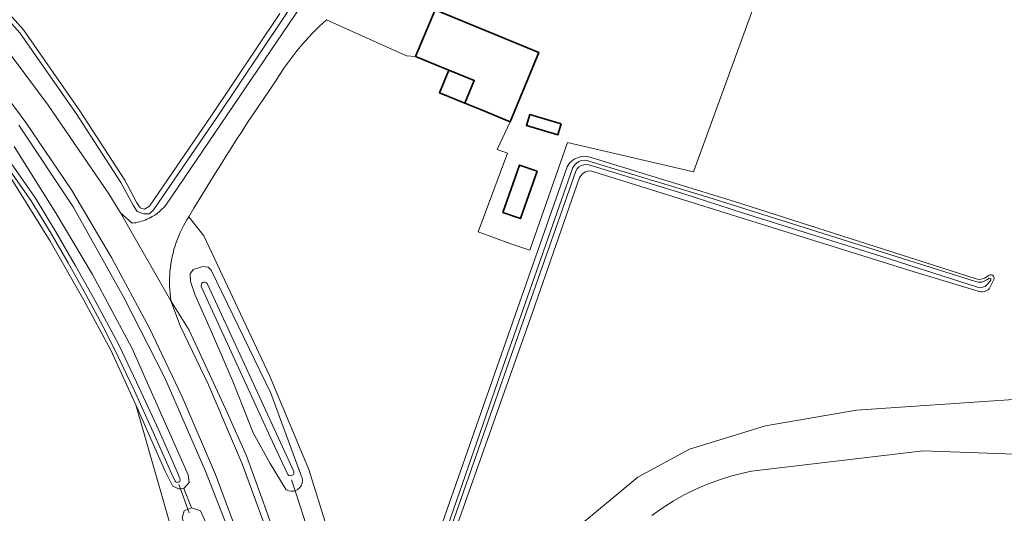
# Model space of a CAD drawing. Header units: metres. Extents: x 178952 to 185583, y 415201 to 419317.
# Tile 143 of 165: x 184704 to 184821, y 415970 to 416028. Entities that reach past the tile are written whole.
import ezdxf

# ---------------------------------------------------------------- set-up
doc = ezdxf.new("R2010")
doc.units = ezdxf.units.M
for name, color, linetype, lineweight in [('B-XX-GR-BOUWLAND_AKKERBOUW-GV', 253, 'Continuous', 13), ('B-XX-GR-HAAG-GV', 253, 'Continuous', 13), ('B-XX-KW-KUNSTWERK_DUIKER-G', 252, 'Continuous', 18), ('B-XX-OG-BEBOUWING-GV', 252, 'Continuous', 35), ('B-XX-OG-BEBOUWING_SCHUUR-GV', 252, 'Continuous', 35), ('B-XX-OG-TERREIN_CULTUURSCHEIDING-GV', 253, 'Continuous', 18), ('B-XX-OG-WATER-GV', 253, 'Continuous', 18), ('B-XX-OG-WATER_SLOOT-GV', 253, 'Continuous', 18), ('B-XX-OG-WEG-GV', 253, 'Continuous', 18), ('B-XX-VH-VERHARDING_HALFVERHARDING_GRIND-GV', 251, 'Continuous', 18)]:
    doc.layers.add(name, color=color, linetype=linetype, lineweight=lineweight)

msp = doc.modelspace()

# ---------------------------------------------------------------- linework, layer by layer
at = {"layer": 'B-XX-GR-BOUWLAND_AKKERBOUW-GV'}
msp.add_lwpolyline([(184725.923, 415962.144), (184723.585, 415969.007), (184723.837, 415969.848), (184724.263, 415970.015), (184724.717, 415970.193), (184723.799, 415972.49), (184723.397, 415972.46), (184723.155, 415972.442), (184722.444, 415972.83), (184721.534, 415974.647), (184718.072, 415982.449), (184722.79, 415965.984), (184733.148, 415928.511), (184739.546, 415907.337), (184747.163, 415887.534), (184754.018, 415870.016), (184749.217, 415888.46), (184743.802, 415903.978), (184742.75, 415904.231), (184741.985, 415905.29), (184740.712, 415908.916), (184737.733, 415919.505), (184734.175, 415932.697), (184729.6, 415950.847)], close=True, dxfattribs=at)
at = {"layer": 'B-XX-GR-HAAG-GV'}
for points in [[(184697.104, 416034.788), (184704.255, 416026.796), (184710.959, 416017.173), (184716.3, 416008.942), (184717.737, 416006.259), (184718.245, 416005.479), (184719.017, 416005.213), (184719.706, 416005.206), (184720.228, 416005.717), (184727.654, 416016.575), (184735.782, 416028.718)], [(184735.217, 416029.084), (184727.096, 416016.952), (184719.709, 416006.152), (184719.111, 416005.757), (184718.599, 416005.933), (184718.206, 416006.537), (184716.77, 416009.219), (184711.411, 416017.477), (184704.683, 416027.135), (184697.501, 416035.161)]]:
    msp.add_lwpolyline(points, dxfattribs=at)
at = {"layer": 'B-XX-KW-KUNSTWERK_DUIKER-G'}
for points in [[(184723.21, 415972.989), (184723.397, 415972.46), (184724.263, 415970.015), (184724.415, 415969.587)], [(184736.613, 415973.525), (184736.916, 415972.587), (184737.035, 415972.22), (184738.066, 415969.028), (184738.437, 415967.881), (184738.791, 415966.785)]]:
    msp.add_lwpolyline(points, dxfattribs=at)
at = {"layer": 'B-XX-OG-BEBOUWING-GV'}
for points in [[(184751.39, 416023.985), (184755.339, 416022.356), (184758.364, 416021.108), (184757.255, 416018.404), (184759.021, 416017.68), (184762.656, 416016.19), (184766.054, 416024.461), (184753.712, 416029.527)], [(184757.255, 416018.404), (184758.364, 416021.108), (184755.339, 416022.356), (184754.227, 416019.645)]]:
    msp.add_lwpolyline(points, close=True, dxfattribs=at)
at = {"layer": 'B-XX-OG-BEBOUWING_SCHUUR-GV'}
for points in [[(184768.72, 416015.924), (184764.983, 416017.05), (184764.593, 416015.752), (184768.329, 416014.627)], [(184765.857, 416010.3), (184763.768, 416011.035), (184761.779, 416005.388), (184763.868, 416004.652)]]:
    msp.add_lwpolyline(points, close=True, dxfattribs=at)
at = {"layer": 'B-XX-OG-TERREIN_CULTUURSCHEIDING-GV'}
for points in [[(184799.99, 416052.83), (184784.485, 416010.222), (184769.493, 416013.725), (184764.994, 416000.886), (184762.73, 416001.642), (184758.837, 416003.063), (184762.311, 416012.459), (184761.117, 416012.886), (184762.656, 416016.19), (184759.021, 416017.68), (184757.255, 416018.404), (184758.364, 416021.108), (184755.339, 416022.356), (184751.39, 416023.985), (184750.302, 416024.049), (184740.786, 416028.352)], [(184740.786, 416028.352), (184750.302, 416024.049), (184751.39, 416023.985), (184753.712, 416029.527), (184766.054, 416024.461), (184762.656, 416016.19), (184761.117, 416012.886), (184762.311, 416012.459), (184758.837, 416003.063), (184762.73, 416001.642), (184764.994, 416000.886), (184769.493, 416013.725), (184784.485, 416010.222), (184799.99, 416052.83)], [(184799.99, 416052.83), (184784.485, 416010.222), (184769.493, 416013.725), (184764.994, 416000.886), (184762.73, 416001.642), (184758.837, 416003.063), (184762.311, 416012.459), (184761.117, 416012.886), (184762.656, 416016.19), (184759.021, 416017.68), (184757.255, 416018.404), (184758.364, 416021.108), (184755.339, 416022.356), (184751.39, 416023.985), (184750.302, 416024.049), (184740.786, 416028.352)], [(184697.104, 416034.788), (184704.255, 416026.796), (184710.959, 416017.173), (184716.3, 416008.942), (184717.737, 416006.259), (184718.245, 416005.479), (184719.017, 416005.213), (184719.706, 416005.206), (184720.228, 416005.717), (184727.654, 416016.575), (184735.782, 416028.718)], [(184735.217, 416029.084), (184727.096, 416016.952), (184719.709, 416006.152), (184719.111, 416005.757), (184718.599, 416005.933), (184718.206, 416006.537), (184716.77, 416009.219), (184711.411, 416017.477), (184704.683, 416027.135), (184697.501, 416035.161)], [(184697.501, 416035.161), (184704.683, 416027.135), (184711.411, 416017.477), (184716.77, 416009.219), (184718.206, 416006.537), (184718.599, 416005.933), (184719.111, 416005.757), (184719.709, 416006.152), (184727.096, 416016.952), (184735.217, 416029.084)], [(184772.431, 416011.88), (184789.37, 416006.679), (184818.005, 415997.507)], [(184772.431, 416011.88), (184789.37, 416006.679), (184818.005, 415997.507)], [(184724.38, 416004.878), (184726.159, 416002.609), (184733.989, 415985.962), (184738.662, 415974.756), (184740.761, 415968.013), (184746.506, 415948.316), (184746.972, 415946.012), (184750.26, 415956.107), (184769.45, 416010.826)], [(184724.38, 416004.878), (184726.159, 416002.609), (184733.989, 415985.962), (184738.662, 415974.756), (184740.761, 415968.013), (184746.506, 415948.316), (184746.972, 415946.012), (184750.26, 415956.107), (184769.45, 416010.826)], [(184818.395, 415996.019), (184810.743, 415998.296), (184772.619, 416010.242)], [(184818.395, 415996.019), (184810.743, 415998.296), (184772.619, 416010.242)], [(184747.163, 415887.534), (184739.546, 415907.337), (184733.148, 415928.511), (184722.79, 415965.984), (184718.072, 415982.449), (184715.077, 415988.967), (184711.892, 415994.936), (184707.862, 416001.955), (184702.923, 416009.961)], [(184747.163, 415887.534), (184739.546, 415907.337), (184733.148, 415928.511), (184722.79, 415965.984), (184718.072, 415982.449), (184715.077, 415988.967), (184711.892, 415994.936), (184707.862, 416001.955), (184702.923, 416009.961)], [(184770.919, 416009.54), (184765.302, 415993.46), (184751.28, 415953.902), (184747.671, 415943.039), (184747.311, 415941.098), (184751.906, 415924.769), (184755.477, 415913.438), (184756.615, 415910.551), (184758.912, 415907.655), (184761.667, 415905.002), (184765.652, 415902.551), (184767.658, 415901.683)], [(184770.919, 416009.54), (184765.302, 415993.46), (184751.28, 415953.902), (184747.671, 415943.039), (184747.311, 415941.098), (184751.906, 415924.769), (184755.477, 415913.438), (184756.615, 415910.551), (184758.912, 415907.655), (184761.667, 415905.002), (184765.652, 415902.551), (184767.658, 415901.683)], [(184819.139, 415997.574), (184819.574, 415997.835)], [(184819.139, 415997.574), (184819.574, 415997.835)], [(184820.235, 415997.383), (184819.705, 415996.286)], [(184820.235, 415997.383), (184819.705, 415996.286)], [(184851.848, 415891.79), (184809.26, 415900.69), (184783.528, 415907.532), (184779.188, 415910.256), (184774.528, 415913.175), (184770.77, 415917.18), (184766.029, 415925.33), (184762.391, 415933.781), (184760.063, 415940.865), (184760.33, 415949.537), (184763.038, 415956.407), (184766.564, 415962.249), (184770.827, 415968.023), (184777.84, 415973.838), (184784.01, 415977.167), (184793.056, 415979.949), (184803.9, 415981.833), (184822.584, 415983.102)], [(184851.848, 415891.79), (184809.26, 415900.69), (184783.528, 415907.532), (184779.188, 415910.256), (184774.528, 415913.175), (184770.77, 415917.18), (184766.029, 415925.33), (184762.391, 415933.781), (184760.063, 415940.865), (184760.33, 415949.537), (184763.038, 415956.407), (184766.564, 415962.249), (184770.827, 415968.023), (184777.84, 415973.838), (184784.01, 415977.167), (184793.056, 415979.949), (184803.9, 415981.833), (184822.584, 415983.102)], [(184822.584, 415983.102), (184803.9, 415981.833), (184793.056, 415979.949), (184784.01, 415977.167), (184777.84, 415973.838), (184770.827, 415968.023), (184766.564, 415962.249), (184763.038, 415956.407), (184760.33, 415949.537), (184760.063, 415940.865), (184762.391, 415933.781), (184766.029, 415925.33), (184770.77, 415917.18), (184774.528, 415913.175), (184779.188, 415910.256), (184783.528, 415907.532), (184809.26, 415900.69), (184851.848, 415891.79)], [(184828.193, 415976.394), (184811.846, 415976.982), (184791.392, 415974.547), (184790.518, 415974.363), (184789.038, 415973.987), (184787.58, 415973.534), (184786.148, 415973.006), (184784.745, 415972.403), (184783.376, 415971.727), (184782.044, 415970.981), (184780.752, 415970.166), (184779.506, 415969.284)], [(184828.193, 415976.394), (184811.846, 415976.982), (184791.392, 415974.547), (184790.518, 415974.363), (184789.038, 415973.987), (184787.58, 415973.534), (184786.148, 415973.006), (184784.745, 415972.403), (184783.376, 415971.727), (184782.044, 415970.981), (184780.752, 415970.166), (184779.506, 415969.284)], [(184779.506, 415969.284), (184780.752, 415970.166), (184782.044, 415970.981), (184783.376, 415971.727), (184784.745, 415972.403), (184786.148, 415973.006), (184787.58, 415973.534), (184789.038, 415973.987), (184790.518, 415974.363), (184791.392, 415974.547), (184811.846, 415976.982), (184828.193, 415976.394)]]:
    msp.add_lwpolyline(points, dxfattribs=at)
for centre, radius, start, end in [((184761.902, 416004.673), 31.726, 131.72627, 148.88578), ((184761.902, 416004.673), 31.726, 131.72627, 148.88578), ((184967.155, 415860.936), 282.239, 145.43343, 149.33612), ((184967.155, 415860.936), 282.239, 145.43343, 149.33612), ((184772.154, 416008.958), 1.366, 70.11312, 154.76237), ((184772.154, 416008.958), 1.366, 70.11312, 154.76237), ((184818.504, 415998.687), 1.282, 247.07296, 299.68958), ((184818.504, 415998.687), 1.282, 247.07296, 299.68958)]:
    msp.add_arc(centre, radius, start, end, dxfattribs=at)
at = {"layer": 'B-XX-OG-TERREIN_CULTUURSCHEIDING-GV', "extrusion": (0, 0, -1)}
for centre, radius, start, end in [((-184771.494, 416009.787), 2.293, 26.94301, 114.11259), ((-184771.494, 416009.787), 2.293, 26.94301, 114.11259), ((-184819.872, 415997.561), 0.405, 42.62839, 206.10122), ((-184819.872, 415997.561), 0.405, 42.62839, 206.10122), ((-184818.833, 415997.216), 1.275, 226.84897, 290.11093), ((-184818.833, 415997.216), 1.275, 226.84897, 290.11093)]:
    msp.add_arc(centre, radius, start, end, dxfattribs=at)
at = {"layer": 'B-XX-OG-WATER-GV'}
for points in [[(184698.242, 416017.265), (184705.615, 416006.756), (184707.851, 416003.082), (184710.017, 415999.367), (184712.114, 415995.613), (184714.141, 415991.82), (184715.505, 415989.168), (184717.866, 415984.212), (184720.154, 415979.223), (184722.369, 415974.2), (184722.701, 415973.431), (184722.738, 415973.365), (184722.861, 415973.259), (184723.02, 415973.225), (184723.177, 415973.269), (184723.294, 415973.381), (184723.345, 415973.536), (184723.317, 415973.696), (184722.979, 415974.48), (184720.762, 415979.507), (184718.472, 415984.5), (184716.109, 415989.461), (184715.401, 415990.816), (184713.187, 415994.939), (184710.903, 415999.024), (184708.55, 416003.07), (184706.128, 416007.074), (184698.733, 416017.625)], [(184698.242, 416017.265), (184705.615, 416006.756), (184707.851, 416003.082), (184710.017, 415999.367), (184712.114, 415995.613), (184714.141, 415991.82), (184715.505, 415989.168), (184717.866, 415984.212), (184720.154, 415979.223), (184722.369, 415974.2), (184722.701, 415973.431), (184722.738, 415973.365), (184722.861, 415973.259), (184723.02, 415973.225), (184723.177, 415973.269), (184723.294, 415973.381), (184723.345, 415973.536), (184723.317, 415973.696), (184722.979, 415974.48), (184720.762, 415979.507), (184718.472, 415984.5), (184716.109, 415989.461), (184715.401, 415990.816), (184713.187, 415994.939), (184710.903, 415999.024), (184708.55, 416003.07), (184706.128, 416007.074), (184698.733, 416017.625)], [(184749.896, 415951.509), (184760.899, 415983.014), (184770.474, 416010.298), (184770.625, 416010.576), (184770.841, 416010.808), (184771.108, 416010.978), (184771.409, 416011.077), (184771.724, 416011.097), (184771.997, 416011.049), (184783.092, 416007.682), (184790.446, 416005.303), (184806.782, 416000.178), (184818.295, 415996.485), (184818.557, 415996.449), (184818.888, 415996.475), (184819.202, 415996.579), (184819.524, 415996.881), (184819.895, 415997.325), (184819.893, 415997.426), (184819.822, 415997.517), (184819.709, 415997.542), (184819.606, 415997.489), (184819.425, 415997.347), (184819.111, 415997.185), (184818.769, 415997.097), (184818.416, 415997.088), (184818.07, 415997.159), (184786.204, 416007.196), (184772.029, 416011.504), (184771.843, 416011.564), (184771.499, 416011.607), (184771.155, 416011.571), (184770.829, 416011.457), (184770.537, 416011.272), (184770.295, 416011.024), (184770.117, 416010.728), (184761.507, 415986.16), (184752.755, 415960.937)], [(184749.896, 415951.509), (184760.899, 415983.014), (184770.474, 416010.298), (184770.625, 416010.576), (184770.841, 416010.808), (184771.108, 416010.978), (184771.409, 416011.077), (184771.724, 416011.097), (184771.997, 416011.049), (184783.092, 416007.682), (184790.446, 416005.303), (184806.782, 416000.178), (184818.295, 415996.485), (184818.557, 415996.449), (184818.888, 415996.475), (184819.202, 415996.579), (184819.524, 415996.881), (184819.895, 415997.325), (184819.893, 415997.426), (184819.822, 415997.517), (184819.709, 415997.542), (184819.606, 415997.489), (184819.425, 415997.347), (184819.111, 415997.185), (184818.769, 415997.097), (184818.416, 415997.088), (184818.07, 415997.159), (184786.204, 416007.196), (184772.029, 416011.504), (184771.843, 416011.564), (184771.499, 416011.607), (184771.155, 416011.571), (184770.829, 416011.457), (184770.537, 416011.272), (184770.295, 416011.024), (184770.117, 416010.728), (184761.507, 415986.16), (184752.755, 415960.937)]]:
    msp.add_lwpolyline(points, dxfattribs=at)
msp.add_lwpolyline([(184726.566, 415996.921), (184726.501, 415996.995), (184726.345, 415997.081), (184726.167, 415997.091), (184726.002, 415997.023), (184725.883, 415996.89), (184725.833, 415996.719), (184725.862, 415996.543), (184734.574, 415977.531), (184736.173, 415974.164), (184736.308, 415974.047), (184736.479, 415974), (184736.654, 415974.032), (184736.798, 415974.137), (184736.883, 415974.294), (184736.891, 415974.471), (184736.877, 415974.528), (184730.957, 415987.406)], close=True, dxfattribs=at)
at = {"layer": 'B-XX-OG-WATER_SLOOT-GV'}
for points in [[(184698.733, 416017.625), (184706.128, 416007.074), (184708.55, 416003.07), (184710.903, 415999.024), (184713.187, 415994.939), (184715.401, 415990.816), (184716.109, 415989.461), (184718.472, 415984.5), (184720.762, 415979.507), (184722.979, 415974.48), (184723.317, 415973.696), (184723.345, 415973.536), (184723.294, 415973.381), (184723.177, 415973.269), (184723.02, 415973.225), (184722.861, 415973.259), (184722.738, 415973.365), (184722.701, 415973.431), (184722.369, 415974.2), (184720.154, 415979.223), (184717.866, 415984.212), (184715.505, 415989.168), (184714.141, 415991.82), (184712.114, 415995.613), (184710.017, 415999.367), (184707.851, 416003.082), (184705.615, 416006.756), (184698.242, 416017.265)], [(184698.733, 416017.625), (184706.128, 416007.074), (184708.55, 416003.07), (184710.903, 415999.024), (184713.187, 415994.939), (184715.401, 415990.816), (184716.109, 415989.461), (184718.472, 415984.5), (184720.762, 415979.507), (184722.979, 415974.48), (184723.317, 415973.696), (184723.345, 415973.536), (184723.294, 415973.381), (184723.177, 415973.269), (184723.02, 415973.225), (184722.861, 415973.259), (184722.738, 415973.365), (184722.701, 415973.431), (184722.369, 415974.2), (184720.154, 415979.223), (184717.866, 415984.212), (184715.505, 415989.168), (184714.141, 415991.82), (184712.114, 415995.613), (184710.017, 415999.367), (184707.851, 416003.082), (184705.615, 416006.756), (184698.242, 416017.265)], [(184702.923, 416009.961), (184707.862, 416001.955), (184711.892, 415994.936), (184715.077, 415988.967), (184718.072, 415982.449), (184721.534, 415974.647), (184722.444, 415972.83), (184723.155, 415972.442), (184723.397, 415972.46), (184723.799, 415972.49), (184724.431, 415973.217), (184724.298, 415974.105), (184717.589, 415989.248), (184712.902, 415997.987), (184708.568, 416005.253), (184703.568, 416013.26)], [(184702.923, 416009.961), (184707.862, 416001.955), (184711.892, 415994.936), (184715.077, 415988.967), (184718.072, 415982.449), (184721.534, 415974.647), (184722.444, 415972.83), (184723.155, 415972.442), (184723.397, 415972.46), (184723.799, 415972.49), (184724.431, 415973.217), (184724.298, 415974.105), (184717.589, 415989.248), (184712.902, 415997.987), (184708.568, 416005.253), (184703.568, 416013.26)], [(184752.755, 415960.937), (184761.507, 415986.16), (184770.117, 416010.728), (184770.295, 416011.024), (184770.537, 416011.272), (184770.829, 416011.457), (184771.155, 416011.571), (184771.499, 416011.607), (184771.843, 416011.564), (184772.029, 416011.504), (184786.204, 416007.196), (184818.07, 415997.159), (184818.416, 415997.088), (184818.769, 415997.097), (184819.111, 415997.185), (184819.425, 415997.347), (184819.606, 415997.489), (184819.709, 415997.542), (184819.822, 415997.517), (184819.893, 415997.426), (184819.895, 415997.325), (184819.524, 415996.881), (184819.202, 415996.579), (184818.888, 415996.475), (184818.557, 415996.449), (184818.295, 415996.485), (184806.782, 416000.178), (184790.446, 416005.303), (184783.092, 416007.682), (184771.997, 416011.049), (184771.724, 416011.097), (184771.409, 416011.077), (184771.108, 416010.978), (184770.841, 416010.808), (184770.625, 416010.576), (184770.474, 416010.298), (184760.899, 415983.014), (184749.896, 415951.509)], [(184752.755, 415960.937), (184761.507, 415986.16), (184770.117, 416010.728), (184770.295, 416011.024), (184770.537, 416011.272), (184770.829, 416011.457), (184771.155, 416011.571), (184771.499, 416011.607), (184771.843, 416011.564), (184772.029, 416011.504), (184786.204, 416007.196), (184818.07, 415997.159), (184818.416, 415997.088), (184818.769, 415997.097), (184819.111, 415997.185), (184819.425, 415997.347), (184819.606, 415997.489), (184819.709, 415997.542), (184819.822, 415997.517), (184819.893, 415997.426), (184819.895, 415997.325), (184819.524, 415996.881), (184819.202, 415996.579), (184818.888, 415996.475), (184818.557, 415996.449), (184818.295, 415996.485), (184806.782, 416000.178), (184790.446, 416005.303), (184783.092, 416007.682), (184771.997, 416011.049), (184771.724, 416011.097), (184771.409, 416011.077), (184771.108, 416010.978), (184770.841, 416010.808), (184770.625, 416010.576), (184770.474, 416010.298), (184760.899, 415983.014), (184749.896, 415951.509)], [(184818.005, 415997.507), (184789.37, 416006.679), (184772.431, 416011.88)], [(184818.005, 415997.507), (184789.37, 416006.679), (184772.431, 416011.88)], [(184769.45, 416010.826), (184750.26, 415956.107), (184746.972, 415946.012)], [(184769.45, 416010.826), (184750.26, 415956.107), (184746.972, 415946.012)], [(184772.619, 416010.242), (184810.743, 415998.296), (184818.395, 415996.019)], [(184772.619, 416010.242), (184810.743, 415998.296), (184818.395, 415996.019)], [(184747.311, 415941.098), (184747.671, 415943.039), (184751.28, 415953.902), (184765.302, 415993.46), (184770.919, 416009.54)], [(184747.311, 415941.098), (184747.671, 415943.039), (184751.28, 415953.902), (184765.302, 415993.46), (184770.919, 416009.54)], [(184819.574, 415997.835), (184819.139, 415997.574)], [(184819.574, 415997.835), (184819.139, 415997.574)], [(184819.705, 415996.286), (184820.235, 415997.383)], [(184819.705, 415996.286), (184820.235, 415997.383)]]:
    msp.add_lwpolyline(points, dxfattribs=at)
for points in [[(184727.022, 415998.522), (184726.668, 415998.883), (184726.043, 415998.934), (184724.878, 415998.588), (184724.56, 415998.056), (184724.596, 415997.162), (184725.12, 415995.538), (184727.096, 415991.172), (184729.667, 415985.148), (184732.055, 415979.125), (184734.075, 415975.481), (184735.986, 415972.333), (184736.279, 415972.207), (184736.595, 415972.157), (184736.912, 415972.186), (184737.035, 415972.22), (184737.323, 415972.357), (184737.569, 415972.561), (184737.756, 415972.819), (184737.874, 415973.116), (184737.915, 415973.432), (184737.876, 415973.749), (184737.818, 415973.922), (184734.146, 415983.863)], [(184734.574, 415977.531), (184725.862, 415996.543), (184725.833, 415996.719), (184725.883, 415996.89), (184726.002, 415997.023), (184726.167, 415997.091), (184726.345, 415997.081), (184726.501, 415996.995), (184726.566, 415996.921), (184730.957, 415987.406), (184736.877, 415974.528), (184736.891, 415974.471), (184736.883, 415974.294), (184736.798, 415974.137), (184736.654, 415974.032), (184736.479, 415974), (184736.308, 415974.047), (184736.173, 415974.164)], [(184730.799, 415956.527), (184729.045, 415961.736), (184726.217, 415968.883), (184725.768, 415969.834), (184724.717, 415970.193), (184724.263, 415970.015), (184723.837, 415969.848), (184723.585, 415969.007), (184725.923, 415962.144), (184729.6, 415950.847), (184734.175, 415932.697), (184737.733, 415919.505), (184740.712, 415908.916), (184741.985, 415905.29), (184742.75, 415904.231), (184743.802, 415903.978), (184744.227, 415904.537), (184744.234, 415905.52), (184743.619, 415907.842), (184742.243, 415911.854), (184736.679, 415934.224), (184734.283, 415942.879), (184732.271, 415951.214)]]:
    msp.add_lwpolyline(points, close=True, dxfattribs=at)
for centre, radius, start, end in [((184771.494, 416009.787), 2.293, 65.88741, 153.05699), ((184771.494, 416009.787), 2.293, 65.88741, 153.05699), ((184819.872, 415997.561), 0.405, 333.89878, 137.37161), ((184819.872, 415997.561), 0.405, 333.89878, 137.37161), ((184818.833, 415997.216), 1.275, 249.88907, 313.15103), ((184818.833, 415997.216), 1.275, 249.88907, 313.15103)]:
    msp.add_arc(centre, radius, start, end, dxfattribs=at)
at = {"layer": 'B-XX-OG-WATER_SLOOT-GV', "extrusion": (0, 0, -1)}
for centre, radius, start, end in [((-184772.154, 416008.958), 1.366, 25.23763, 109.88688), ((-184772.154, 416008.958), 1.366, 25.23763, 109.88688), ((-184818.504, 415998.687), 1.282, 240.31042, 292.92704), ((-184818.504, 415998.687), 1.282, 240.31042, 292.92704)]:
    msp.add_arc(centre, radius, start, end, dxfattribs=at)
at = {"layer": 'B-XX-OG-WEG-GV'}
for points in [[(184677.115, 416049.083), (184679.415, 416046.165), (184680.563, 416044.79), (184687.202, 416037.932), (184693.442, 416030.872), (184699.302, 416023.711), (184704.961, 416016.101), (184710.41, 416008.091), (184715.161, 416000.03), (184719.661, 415991.67), (184723.601, 415983.419), (184727.571, 415974.148), (184730.852, 415965.298), (184733.682, 415955.999), (184736.382, 415946.28), (184744.282, 415915.599), (184745.036, 415913.316), (184745.742, 415911.18), (184747.07, 415907.82), (184748.711, 415904.81), (184751.282, 415899.459), (184764.881, 415890.84), (184766.508, 415895.553)], [(184677.115, 416049.083), (184679.415, 416046.165), (184680.563, 416044.79), (184687.202, 416037.932), (184693.442, 416030.872), (184699.302, 416023.711), (184704.961, 416016.101), (184710.41, 416008.091), (184715.161, 416000.03), (184719.661, 415991.67), (184723.601, 415983.419), (184727.571, 415974.148), (184730.852, 415965.298), (184733.682, 415955.999), (184736.382, 415946.28), (184744.282, 415915.599), (184745.036, 415913.316), (184745.742, 415911.18), (184747.07, 415907.82), (184748.711, 415904.81), (184751.282, 415899.459), (184764.881, 415890.84), (184766.508, 415895.553)], [(184683.173, 416047.07), (184689.661, 416040.181), (184696.121, 416032.961), (184701.96, 416025.781), (184707.632, 416018.171), (184714.866, 416007.588), (184716.235, 416005.32), (184717.631, 416004.099)], [(184743.139, 416043.574), (184741.259, 416041.355), (184739.295, 416035.656), (184738.144, 416032.482), (184737.624, 416031.653), (184735.782, 416028.718), (184727.654, 416016.575), (184720.228, 416005.717), (184719.706, 416005.206), (184719.017, 416005.213), (184718.245, 416005.479), (184717.737, 416006.259), (184716.3, 416008.942), (184710.959, 416017.173), (184704.255, 416026.796), (184697.104, 416034.788), (184686.281, 416045.744)], [(184751.152, 415909.49), (184749.092, 415914.578), (184748.274, 415917.151), (184746.172, 415923.76), (184743.442, 415932.898), (184740.552, 415943.99), (184737.061, 415956.768), (184734.072, 415966.329), (184730.732, 415975.43), (184726.711, 415984.839), (184723.372, 415991.814), (184722.255, 415994.873), (184716.235, 416005.32), (184714.866, 416007.588), (184707.632, 416018.171), (184701.96, 416025.781), (184696.121, 416032.961), (184689.661, 416040.181)], [(184751.152, 415909.49), (184749.092, 415914.578), (184748.274, 415917.151), (184746.172, 415923.76), (184743.442, 415932.898), (184740.552, 415943.99), (184737.061, 415956.768), (184734.072, 415966.329), (184730.732, 415975.43), (184726.711, 415984.839), (184723.372, 415991.814), (184722.255, 415994.873), (184716.235, 416005.32), (184714.866, 416007.588), (184707.632, 416018.171), (184701.96, 416025.781), (184696.121, 416032.961), (184689.661, 416040.181)], [(184721.625, 416006.244), (184739.175, 416032.131)], [(184739.175, 416032.131), (184721.625, 416006.244)], [(184739.175, 416032.131), (184721.625, 416006.244)], [(184751.65, 415888.948), (184751.951, 415894.959), (184751.76, 415897.339), (184751.282, 415899.459), (184748.711, 415904.81), (184747.07, 415907.82), (184745.742, 415911.18), (184745.036, 415913.316), (184743.901, 415914.28), (184739.501, 415931.925), (184735.268, 415948.089), (184732.121, 415959.158), (184729.309, 415967.072), (184726.365, 415974.57), (184721.522, 415985.686), (184716.586, 415995.33), (184710.598, 416006.07), (184704.145, 416015.773)], [(184751.65, 415888.948), (184751.951, 415894.959), (184751.76, 415897.339), (184751.282, 415899.459), (184748.711, 415904.81), (184747.07, 415907.82), (184745.742, 415911.18), (184745.036, 415913.316), (184743.901, 415914.28), (184739.501, 415931.925), (184735.268, 415948.089), (184732.121, 415959.158), (184729.309, 415967.072), (184726.365, 415974.57), (184721.522, 415985.686), (184716.586, 415995.33), (184710.598, 416006.07), (184704.145, 416015.773)], [(184703.568, 416013.26), (184708.568, 416005.253), (184712.902, 415997.987), (184717.589, 415989.248), (184724.298, 415974.105), (184724.431, 415973.217), (184723.799, 415972.49), (184724.717, 415970.193), (184725.768, 415969.834), (184726.217, 415968.883), (184729.045, 415961.736), (184730.799, 415956.527), (184732.271, 415951.214), (184734.283, 415942.879), (184736.679, 415934.224), (184742.243, 415911.854), (184743.619, 415907.842), (184744.234, 415905.52), (184744.227, 415904.537), (184743.802, 415903.978), (184749.217, 415888.46)], [(184703.568, 416013.26), (184708.568, 416005.253), (184712.902, 415997.987), (184717.589, 415989.248), (184724.298, 415974.105), (184724.431, 415973.217), (184723.799, 415972.49), (184724.717, 415970.193), (184725.768, 415969.834), (184726.217, 415968.883), (184729.045, 415961.736), (184730.799, 415956.527), (184732.271, 415951.214), (184734.283, 415942.879), (184736.679, 415934.224), (184742.243, 415911.854), (184743.619, 415907.842), (184744.234, 415905.52), (184744.227, 415904.537), (184743.802, 415903.978), (184749.217, 415888.46)], [(184717.631, 416004.099), (184716.235, 416005.32), (184722.255, 415994.873)], [(184717.631, 416004.099), (184716.235, 416005.32), (184722.255, 415994.873)], [(184746.972, 415946.012), (184746.506, 415948.316), (184740.761, 415968.013), (184738.662, 415974.756), (184733.989, 415985.962), (184726.159, 416002.609), (184724.38, 416004.878)], [(184746.972, 415946.012), (184746.506, 415948.316), (184740.761, 415968.013), (184738.662, 415974.756), (184733.989, 415985.962), (184726.159, 416002.609), (184724.38, 416004.878)], [(184722.255, 415994.873), (184724.42, 415991.365), (184728.997, 415981.473), (184731.241, 415976.386), (184733.744, 415969.492), (184736.755, 415960.343), (184742.172, 415939.694), (184748.494, 415918.263), (184748.274, 415917.151), (184749.092, 415914.578), (184751.152, 415909.49), (184755.046, 415908.111), (184753.075, 415912.409), (184750.908, 415918.779), (184748.198, 415927.612), (184740.404, 415957.371)], [(184722.255, 415994.873), (184724.42, 415991.365), (184728.997, 415981.473), (184731.241, 415976.386), (184733.744, 415969.492), (184736.755, 415960.343), (184742.172, 415939.694), (184748.494, 415918.263), (184748.274, 415917.151), (184749.092, 415914.578), (184751.152, 415909.49), (184755.046, 415908.111), (184753.075, 415912.409), (184750.908, 415918.779), (184748.198, 415927.612), (184740.404, 415957.371)]]:
    msp.add_lwpolyline(points, dxfattribs=at)
msp.add_lwpolyline([(184732.055, 415979.125), (184729.667, 415985.148), (184727.096, 415991.172), (184725.12, 415995.538), (184724.596, 415997.162), (184724.56, 415998.056), (184724.878, 415998.588), (184726.043, 415998.934), (184726.668, 415998.883), (184727.022, 415998.522), (184734.146, 415983.863), (184737.818, 415973.922), (184737.876, 415973.749), (184737.915, 415973.432), (184737.874, 415973.116), (184737.756, 415972.819), (184737.569, 415972.561), (184737.323, 415972.357), (184737.035, 415972.22), (184736.912, 415972.186), (184736.595, 415972.157), (184736.279, 415972.207), (184735.986, 415972.333), (184734.075, 415975.481)], close=True, dxfattribs=at)
msp.add_lwpolyline([(184732.055, 415979.125), (184729.667, 415985.148), (184727.096, 415991.172), (184725.12, 415995.538), (184724.596, 415997.162), (184724.56, 415998.056), (184724.878, 415998.588), (184726.043, 415998.934), (184726.668, 415998.883), (184727.022, 415998.522), (184734.146, 415983.863), (184737.818, 415973.922), (184737.876, 415973.749), (184737.915, 415973.432), (184737.874, 415973.116), (184737.756, 415972.819), (184737.569, 415972.561), (184737.323, 415972.357), (184737.035, 415972.22), (184736.912, 415972.186), (184736.595, 415972.157), (184736.279, 415972.207), (184735.986, 415972.333), (184734.075, 415975.481)], close=True, dxfattribs=at)
at = {"layer": 'B-XX-OG-WEG-GV', "extrusion": (0, 0, -1)}
for centre, radius, start, end in [((-184761.902, 416004.673), 31.726, 31.11422, 48.27373), ((-184761.902, 416004.673), 31.726, 31.11422, 48.27373), ((-184967.155, 415860.936), 282.239, 30.66388, 34.56657), ((-184967.155, 415860.936), 282.239, 30.66388, 34.56657), ((-184717.011, 416010.047), 5.979, 219.49839, 246.4742), ((-184717.011, 416010.047), 5.979, 219.49839, 246.4742), ((-184717.007, 416010.047), 5.98, 246.43752, 264.01471), ((-184717.007, 416010.047), 5.98, 246.43752, 264.01471), ((-184736.359, 415997.096), 14.285, 19.26533, 33.01029), ((-184736.359, 415997.096), 14.285, 19.26533, 33.01029), ((-184736.319, 415997.113), 14.241, 350.94861, 19.25103), ((-184736.319, 415997.113), 14.241, 350.94861, 19.25103)]:
    msp.add_arc(centre, radius, start, end, dxfattribs=at)
at = {"layer": 'B-XX-OG-WEG-GV'}
for centre, radius, start, end in [((184717.011, 416010.047), 5.979, 293.5258, 320.50161), ((184717.007, 416010.047), 5.98, 275.98529, 293.56248), ((184736.359, 415997.096), 14.285, 146.98971, 160.73467), ((184736.359, 415997.096), 14.285, 146.98971, 160.73467), ((184736.319, 415997.113), 14.241, 160.74897, 189.05139), ((184736.319, 415997.113), 14.241, 160.74897, 189.05139)]:
    msp.add_arc(centre, radius, start, end, dxfattribs=at)
at = {"layer": 'B-XX-VH-VERHARDING_HALFVERHARDING_GRIND-GV'}
msp.add_lwpolyline([(184704.145, 416015.773), (184710.598, 416006.07), (184716.586, 415995.33), (184721.522, 415985.686), (184726.365, 415974.57), (184729.309, 415967.072), (184732.121, 415959.158), (184735.268, 415948.089), (184739.501, 415931.925), (184743.901, 415914.28), (184745.036, 415913.316), (184744.282, 415915.599), (184736.382, 415946.28), (184733.682, 415955.999), (184730.852, 415965.298), (184727.571, 415974.148), (184723.601, 415983.419), (184719.661, 415991.67), (184715.161, 416000.03), (184710.41, 416008.091), (184704.961, 416016.101), (184699.302, 416023.711)], dxfattribs=at)
msp.add_lwpolyline([(184704.145, 416015.773), (184710.598, 416006.07), (184716.586, 415995.33), (184721.522, 415985.686), (184726.365, 415974.57), (184729.309, 415967.072), (184732.121, 415959.158), (184735.268, 415948.089), (184739.501, 415931.925), (184743.901, 415914.28), (184745.036, 415913.316), (184744.282, 415915.599), (184736.382, 415946.28), (184733.682, 415955.999), (184730.852, 415965.298), (184727.571, 415974.148), (184723.601, 415983.419), (184719.661, 415991.67), (184715.161, 416000.03), (184710.41, 416008.091), (184704.961, 416016.101), (184699.302, 416023.711)], dxfattribs=at)
msp.add_lwpolyline([(184724.42, 415991.365), (184722.255, 415994.873), (184723.372, 415991.814), (184726.711, 415984.839), (184730.732, 415975.43), (184734.072, 415966.329), (184737.061, 415956.768), (184740.552, 415943.99), (184743.442, 415932.898), (184746.172, 415923.76), (184748.274, 415917.151), (184748.494, 415918.263), (184742.172, 415939.694), (184736.755, 415960.343), (184733.744, 415969.492), (184731.241, 415976.386), (184728.997, 415981.473)], close=True, dxfattribs=at)

doc.saveas('drawing.dxf')
